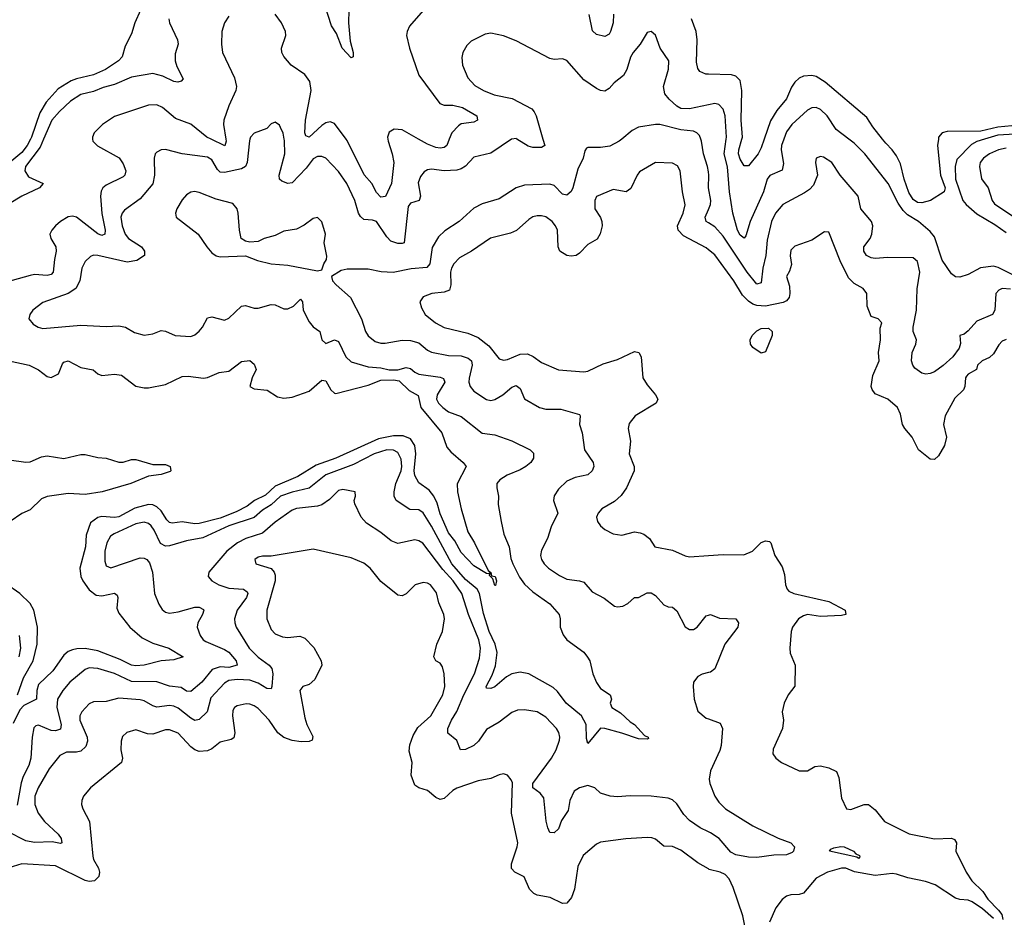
# Model space of a CAD drawing. Header units: inches. Extents: x 1552611 to 1694776, y 811966 to 917215.
# Tile 145 of 256: x 1606741 to 1611401, y 866317 to 870566. Entities that reach past the tile are written whole.
import ezdxf

# ---------------------------------------------------------------- set-up
doc = ezdxf.new("R2010")
doc.units = ezdxf.units.IN
doc.header["$MEASUREMENT"] = 0
for name, color, linetype in [('B6806', 7, 'Continuous'), ('B6807', 7, 'Continuous'), ('B6816', 7, 'Continuous'), ('B6817', 7, 'Continuous')]:
    doc.layers.add(name, color=color, linetype=linetype)

msp = doc.modelspace()

# ---------------------------------------------------------------- linework, layer by layer
at = {"layer": 'B6806', "color": 5}
for points, elevation in [([(1607085.9, 870000), (1607087.4, 869990), (1607108.5, 869968.5), (1607211.2, 869911.2), (1607230, 869883.1), (1607243.2, 869850), (1607238.2, 869830), (1607230, 869822.2), (1607150, 869782.7), (1607134.5, 869770), (1607125.8, 869754.2), (1607122.3, 869730), (1607128.7, 869648.7), (1607144.3, 869570), (1607143.7, 869550), (1607130, 869544.3), (1607110, 869552.4), (1607010, 869630.4), (1606990, 869635.5), (1606970, 869632.8), (1606932.9, 869610), (1606910.1, 869589.9), (1606892.3, 869570), (1606883.5, 869550), (1606887.8, 869530), (1606911.5, 869490), (1606913.4, 869470), (1606904.6, 869430), (1606899.4, 869370), (1606890, 869359.4), (1606870, 869354.5), (1606810, 869359.9), (1606790, 869355.2), (1606677.3, 869322.7)], 820), ([(1606854, 870000), (1606837.6, 869962.4), (1606768.1, 869870), (1606765.2, 869850), (1606782.3, 869822.3), (1606851, 869790), (1606833.8, 869770), (1606750.9, 869730), (1606690, 869693.8)], 780), ([(1606791.1, 870000), (1606776.3, 869970), (1606750, 869936.2), (1606693.3, 869890)], 760), ([(1607829.9, 870000), (1607827.5, 869992.5), (1607817.5, 869890), (1607809.2, 869870.8), (1607790, 869859.4), (1607710, 869841.9), (1607690, 869844.3), (1607676.6, 869856.6), (1607650, 869901.4), (1607630, 869914.9), (1607510, 869930.6), (1607430, 869950.8), (1607410.2, 869949.8), (1607390, 869938.4), (1607381.6, 869930), (1607376.9, 869910), (1607378, 869830), (1607371, 869789), (1607310, 869717.4), (1607236.4, 869663.6), (1607226, 869650), (1607219.8, 869630), (1607225.7, 869590), (1607240.1, 869550), (1607255.1, 869530), (1607317, 869490), (1607331.6, 869470), (1607330.6, 869449.4), (1607294.2, 869425.8), (1607250, 869418.4), (1607110, 869449.2), (1607090, 869450.7), (1607074.9, 869445.1), (1607050, 869420.5), (1607034.2, 869390), (1607024.5, 869330), (1607006.7, 869293.3), (1606970, 869269), (1606850, 869227.4), (1606802.6, 869190), (1606788.5, 869170), (1606784.4, 869150), (1606805.1, 869125.1), (1606828.2, 869110), (1606850, 869103.2), (1607030, 869119.6), (1607150, 869113.2), (1607210, 869116.5), (1607241, 869110), (1607284.1, 869084.1), (1607330, 869072.8), (1607370, 869078.8), (1607410, 869093.8), (1607430, 869091.4), (1607476, 869070), (1607550, 869066.6), (1607570, 869074.2), (1607590, 869091.2), (1607606.3, 869110), (1607630, 869154), (1607650, 869158.9), (1607710, 869143.1), (1607730, 869152.6), (1607790, 869209), (1607810, 869213), (1607850, 869200.2), (1607870, 869199.7), (1607930, 869217.2), (1607950, 869215.2), (1607990, 869197.1), (1608010, 869197.5), (1608036.4, 869210), (1608070, 869242), (1608079.6, 869230), (1608082.3, 869190), (1608110, 869135.2), (1608130, 869111.9), (1608161.7, 869090), (1608170.4, 869050), (1608190, 869032.4), (1608230, 869050.2), (1608250, 869042.7), (1608283.7, 868970), (1608310, 868946.3), (1608390, 868922), (1608450, 868918.1), (1608490, 868907.5), (1608530, 868908.5), (1608570, 868919.6), (1608590, 868914.8), (1608610, 868896.8), (1608630, 868887.3), (1608730, 868872.9), (1608746.6, 868866.6), (1608753.1, 868850), (1608716.6, 868790), (1608713.6, 868770), (1608722.8, 868750), (1608743, 868730), (1608770, 868710.1), (1608830, 868687.4), (1608928.9, 868608.9), (1608990, 868600.3), (1609070, 868571.9), (1609157, 868530), (1609173, 868513), (1609172.1, 868490), (1609159.2, 868470), (1609136.5, 868450), (1609110, 868434.1), (1609047, 868410), (1609012.4, 868387.6), (1608999.1, 868370), (1608998.2, 868350), (1609006.2, 868310), (1609005.7, 868270), (1609018.9, 868190), (1609032.1, 868130), (1609057.2, 868070), (1609065.5, 868014.5), (1609073.9, 867990), (1609106.4, 867926.4), (1609130, 867894.2), (1609170, 867857.3), (1609250, 867800.2), (1609294, 867750), (1609299, 867730), (1609298, 867690), (1609313.5, 867653.5), (1609330.3, 867630), (1609410, 867572.1), (1609428.6, 867548.6), (1609438.4, 867530), (1609452.9, 867470), (1609470, 867427.6), (1609490, 867399.7), (1609535.5, 867370), (1609541.1, 867350), (1609536, 867330), (1609542.7, 867310), (1609584.2, 867284.2), (1609630, 867241.6), (1609650, 867229.2), (1609697.6, 867177.6), (1609715.8, 867170), (1609716.4, 867163.6), (1609710, 867159.3), (1609670, 867162.3), (1609590, 867188.5), (1609510, 867210.8), (1609490, 867212.4), (1609430, 867139.3), (1609423.2, 867163.2), (1609421.2, 867230), (1609399.1, 867270), (1609327.1, 867330), (1609285.4, 867385.4), (1609265.1, 867405.1), (1609149.9, 867469.9), (1609110, 867476.7), (1609070.1, 867469.9), (1609045.3, 867454.7), (1608990, 867408.4), (1608970, 867399.8), (1608950, 867401.2), (1608948.2, 867410), (1608976.7, 867463.3), (1608992.4, 867507.6), (1608999.9, 867570), (1608990.4, 867610), (1608962.5, 867670), (1608935.2, 867755.2), (1608916.7, 867850), (1608905.3, 867870), (1608850, 867915.4), (1608785.1, 867990), (1608690, 868168.5), (1608650, 868231.9), (1608630, 868245.8), (1608587.6, 868247.6), (1608522, 868290), (1608512.9, 868310), (1608512.9, 868330), (1608521, 868370), (1608546, 868430), (1608549, 868450), (1608545.5, 868485.5), (1608530, 868517.3), (1608510, 868528), (1608478.8, 868530), (1608418.2, 868510), (1608319.7, 868460.3), (1608190, 868410.7), (1608111.3, 868348.7), (1608030, 868329.2), (1607975.5, 868310), (1607930, 868268.5), (1607890, 868243.6), (1607850, 868209), (1607730.7, 868169.3), (1607607, 868113), (1607530, 868099), (1607450, 868075.4), (1607430, 868074.2), (1607406.5, 868086.5), (1607376.9, 868150), (1607363, 868170), (1607350, 868181.4), (1607330, 868186.7), (1607290, 868179), (1607187.5, 868132.5), (1607170, 868120.7), (1607153.4, 868090), (1607143.9, 868050), (1607143, 868003), (1607150, 867980.4), (1607171.7, 867971.7), (1607310, 868018.7), (1607330, 868017.1), (1607342.6, 868010), (1607354.8, 867994.8), (1607369.4, 867950), (1607378.8, 867850), (1607398.6, 867798.6), (1607414.3, 867774.3), (1607430, 867761.6), (1607450, 867756.3), (1607490, 867762.3), (1607570, 867784.6), (1607590, 867784.5), (1607610, 867773.4), (1607612.4, 867770), (1607605.6, 867750), (1607584, 867710), (1607581, 867690), (1607595.2, 867650), (1607608.4, 867630), (1607621.6, 867621.6), (1607710, 867584.4), (1607730, 867571.7), (1607765.1, 867530), (1607770.2, 867510), (1607730, 867499.4), (1607690, 867502.4), (1607651.8, 867490), (1607603.2, 867430), (1607550, 867386), (1607530, 867387.2), (1607505.3, 867405.3), (1607450, 867410.6), (1607390, 867432.1), (1607270, 867432.2), (1607190, 867471.2), (1607110, 867494.9), (1607070, 867497.5), (1607050, 867489.9), (1606977.6, 867430), (1606944.8, 867390), (1606919.8, 867350), (1606915.7, 867310), (1606936.3, 867230), (1606933.3, 867206.7), (1606910, 867199.9), (1606890, 867201.7), (1606830, 867226.2), (1606816.9, 867223.1), (1606807.1, 867212.9), (1606799.3, 867170), (1606792.5, 867070), (1606783.9, 867036.1), (1606756.7, 866983.3), (1606746.9, 866953.1), (1606727.9, 866847.9)], 840), ([(1607715.8, 870000), (1607717.5, 869990), (1607712.1, 869967.9), (1607646.8, 870000)], 820), ([(1609069, 870000), (1608970, 869934.2), (1608890, 869914.6), (1608850, 869871.6), (1608830, 869859.1), (1608810, 869853.7), (1608750, 869849.9), (1608690, 869857.7), (1608670, 869854.5), (1608654.6, 869845.4), (1608637.2, 869822.8), (1608626.1, 869793.9), (1608637.8, 869730), (1608631.5, 869710), (1608590, 869697.7), (1608578.9, 869681.1), (1608560.4, 869510), (1608550, 869505.5), (1608530, 869506.4), (1608497.8, 869517.8), (1608477.5, 869537.5), (1608430, 869609.8), (1608410, 869616.8), (1608370, 869619.8), (1608354.1, 869634.1), (1608344.7, 869650), (1608327.1, 869710), (1608288.6, 869790), (1608250, 869846.2), (1608189.6, 869910), (1608170, 869918.5), (1608150, 869918.2), (1608130, 869906.2), (1608096.6, 869863.4), (1608030, 869794), (1608010, 869789.8), (1607980.5, 869800.5), (1607970.7, 869810.7), (1607969.3, 869830), (1607994.9, 869930), (1607993.7, 869993.7), (1607992.6, 870000)], 840), ([(1609590.3, 870000), (1609578, 869990), (1609533.5, 869966.5), (1609490, 869961), (1609430, 869960.9), (1609423.4, 869956.6), (1609414.9, 869945.1), (1609407.4, 869910), (1609382.1, 869857.9), (1609358, 869770), (1609350, 869752.8), (1609330, 869734.8), (1609310, 869740.2), (1609270, 869781.1), (1609250, 869787.7), (1609130, 869782), (1609090, 869769.8), (1609010, 869716.8), (1608930, 869694.5), (1608890, 869673.5), (1608820.9, 869610), (1608753.2, 869566.8), (1608722.7, 869537.3), (1608692.8, 869487.2), (1608681.5, 869410), (1608667.1, 869392.9), (1608593.8, 869386.2), (1608508.7, 869368.7), (1608451.8, 869371.8), (1608390, 869384), (1608290, 869384.2), (1608262, 869378), (1608216, 869350), (1608220.4, 869330), (1608238, 869310), (1608305.7, 869250), (1608357.6, 869150), (1608376.5, 869090), (1608390, 869069), (1608422.3, 869042.3), (1608450, 869033.9), (1608470, 869034.1), (1608550, 869048.8), (1608590, 869046.4), (1608630, 869035.7), (1608670, 869001.8), (1608690, 868991.5), (1608770, 868975.6), (1608830, 868974.5), (1608863.9, 868963.9), (1608878.4, 868950), (1608881.8, 868930), (1608868.3, 868868.3), (1608866.8, 868850), (1608871.9, 868830), (1608890, 868807.6), (1608950, 868767.1), (1608970, 868763.5), (1608990, 868767.5), (1609027.8, 868790), (1609070, 868826.3), (1609090, 868833.4), (1609110, 868819.1), (1609130.4, 868770.4), (1609200.5, 868730), (1609230, 868722), (1609302.5, 868722.5), (1609390, 868696), (1609393.4, 868690), (1609390.4, 868650), (1609402, 868610), (1609414.4, 868530), (1609454.5, 868470), (1609458.6, 868450), (1609450.3, 868430), (1609430, 868411.3), (1609370, 868399.1), (1609330, 868380.9), (1609290, 868343.1), (1609270, 868312.3), (1609267, 868290), (1609286.9, 868230), (1609255.6, 868164.4), (1609239.2, 868110), (1609210, 868054.5), (1609205.8, 868030), (1609210.2, 868010), (1609222.7, 867990), (1609243.6, 867970), (1609295, 867935), (1609330, 867917.7), (1609390.2, 867910.2), (1609410, 867902.7), (1609450, 867857.4), (1609506.7, 867826.7), (1609556.3, 867790), (1609570, 867786.6), (1609594.5, 867790), (1609618.5, 867801.5), (1609650, 867830.5), (1609670, 867830.6), (1609710, 867852.4), (1609730, 867852.4), (1609750, 867839.3), (1609790, 867795.5), (1609810, 867786.7), (1609830, 867784.9), (1609850, 867767.4), (1609890, 867692.4), (1609910, 867678.9), (1609930, 867679.5), (1609946.6, 867690), (1609990, 867743), (1610000, 867746.8)], 860), ([(1608483.2, 870000), (1608484.3, 869990), (1608503.7, 869930), (1608510.8, 869890), (1608499.8, 869790), (1608471.2, 869728.8), (1608450, 869725), (1608430, 869747.6), (1608407.2, 869790), (1608371.7, 869831.7), (1608290, 869993.8), (1608285.4, 870000)], 820), ([(1608773.9, 870000), (1608762, 869970), (1608750, 869961.2), (1608730, 869957.8), (1608710, 869960.6), (1608670, 869976.1), (1608627.4, 870000)], 820), ([(1609217.2, 870000), (1609226, 869970), (1609210, 869960.3), (1609170, 869960.2), (1609147.1, 869967.1), (1609093.8, 870000)], 840), ([(1610000, 869845.9), (1609996.2, 869870), (1609976.9, 869930), (1609967.8, 869990), (1609963.9, 870000)], 860), ([(1610000, 869476.9), (1609990, 869485.2), (1609881.9, 869541.9), (1609856.8, 869570), (1609853.9, 869590), (1609881.4, 869650), (1609889.9, 869689.9), (1609878, 869750), (1609867.2, 869850), (1609853.6, 869873.6), (1609830, 869886.8), (1609750, 869888.8), (1609674.7, 869845.3), (1609662.8, 869830), (1609633.2, 869766.8), (1609610.5, 869750), (1609550, 869761.4), (1609470, 869729.3), (1609462.3, 869710), (1609463.2, 869670), (1609489.5, 869629.5), (1609496.3, 869610), (1609496.6, 869590), (1609488.1, 869551.9), (1609473.1, 869526.9), (1609430, 869501.6), (1609390, 869459.8), (1609374.3, 869450), (1609350, 869445.4), (1609330, 869449.1), (1609296.8, 869470), (1609288.6, 869490), (1609285.4, 869570), (1609277.3, 869590), (1609261, 869610), (1609230, 869631.8), (1609210, 869636.8), (1609190, 869637.8), (1609170, 869632), (1609150, 869619.8), (1609091.8, 869568.2), (1609064.2, 869555.8), (1608969, 869531), (1608878.9, 869470), (1608822.1, 869437.9), (1608795.6, 869410), (1608785, 869390), (1608779.8, 869370), (1608781.9, 869310), (1608774.4, 869285.6), (1608750, 869276.2), (1608690.8, 869270), (1608650, 869254), (1608634, 869230), (1608642.4, 869202.4), (1608660.4, 869170), (1608708.9, 869130), (1608750, 869108.6), (1608861.4, 869081.4), (1608910, 869060.5), (1608961.6, 869021.6), (1609010, 868960.3), (1609030, 868954.7), (1609050, 868957.1), (1609110, 868982.5), (1609143.9, 868983.9), (1609171.5, 868971.5), (1609210, 868943.2), (1609290, 868907.7), (1609410, 868898.6), (1609430, 868902.2), (1609502.9, 868937.1), (1609570, 868956.6), (1609650, 868994.6), (1609670.9, 868990.9), (1609681.6, 868970), (1609690.2, 868870), (1609710, 868836.5), (1609750.2, 868790), (1609760.2, 868770), (1609753.1, 868750), (1609653.8, 868690), (1609625.5, 868654.5), (1609620.5, 868630), (1609632.1, 868570), (1609624.4, 868510), (1609648.1, 868450), (1609649.1, 868430), (1609612.7, 868350), (1609587.1, 868312.9), (1609555.2, 868284.8), (1609495.5, 868250), (1609478.7, 868230), (1609470.3, 868210), (1609474.6, 868190), (1609489.1, 868170), (1609510, 868152.7), (1609550, 868131.3), (1609590, 868125.5), (1609650, 868141.7), (1609676.7, 868136.7), (1609694.8, 868130), (1609720.7, 868110), (1609747.3, 868070), (1609830, 868054.6), (1609890, 868027.4), (1609910, 868023.4), (1610000, 868029.3)], 880), ([(1610000, 869603.5), (1609989.8, 869610), (1609984.5, 869630), (1610000, 869666.6)], 860), ([(1606690.1, 868950.1), (1606784.9, 868930), (1606830, 868907.9), (1606870, 868876.1), (1606890, 868872.3), (1606923.5, 868890), (1606942.9, 868937.1), (1606950, 868944.4), (1606970, 868950.1), (1607030, 868919.1), (1607088.2, 868908.2), (1607110, 868888.8), (1607130, 868880.8), (1607190, 868887.2), (1607222.7, 868882.7), (1607290.9, 868830.9), (1607330, 868822.2), (1607350, 868822.4), (1607430, 868838.3), (1607510, 868876), (1607538.4, 868878.4), (1607610, 868869.4), (1607630, 868872.1), (1607685.2, 868894.8), (1607730, 868902), (1607790, 868947.6), (1607830, 868952.6), (1607850, 868935.5), (1607860.4, 868910), (1607840.9, 868870), (1607830.5, 868830), (1607850, 868818.9), (1607912.3, 868812.3), (1607961, 868781), (1607990, 868774.5), (1608030, 868778.5), (1608110, 868806.9), (1608170, 868859.3), (1608190, 868856.1), (1608213.3, 868813.3), (1608230, 868797.1), (1608236.8, 868796.8), (1608390, 868835.9), (1608450, 868858.5), (1608510, 868860.3), (1608536.4, 868856.4), (1608584.7, 868810), (1608626.5, 868786.5), (1608639.6, 868730), (1608738.9, 868610), (1608762.3, 868542.3), (1608780.5, 868520.5), (1608838.9, 868470), (1608854, 868450), (1608811.2, 868368.8), (1608812.8, 868330), (1608829.5, 868250), (1608860.9, 868140.9), (1608892.4, 868090), (1608958.5, 867958.5), (1608970.9, 867949.1), (1608973.7, 867933.7), (1608991.3, 867930), (1608998, 867910), (1608993.2, 867886.8), (1608990, 867887), (1608979.3, 867919.3), (1608964.7, 867935.3), (1608968.4, 867948.4), (1608957.5, 867942.5), (1608950, 867944.7), (1608890, 867980.7), (1608830, 868043), (1608799.4, 868099.4), (1608770, 868136.5), (1608730, 868225.8), (1608716.5, 868276.5), (1608701.1, 868310), (1608678.5, 868338.5), (1608630, 868373.3), (1608610, 868407.6), (1608607.2, 868430), (1608615.2, 868510), (1608610.3, 868550), (1608590, 868582.3), (1608555.8, 868595.8), (1608510, 868595.3), (1608439.2, 868580.8), (1608236.6, 868490), (1608143.8, 868456.2), (1608056.8, 868403.2), (1607950, 868357.8), (1607904.7, 868315.3), (1607852.5, 868290), (1607817, 868263), (1607764.4, 868235.6), (1607690, 868205.4), (1607590, 868180.9), (1607570, 868178.9), (1607510, 868188.1), (1607462.4, 868182.4), (1607450, 868185.1), (1607437.6, 868197.6), (1607410, 868240.7), (1607390, 868260.3), (1607370, 868268.9), (1607350, 868270.9), (1607286.2, 868253.8), (1607210, 868212.3), (1607189, 868209), (1607130, 868213.5), (1607110.1, 868209.9), (1607076.2, 868183.8), (1607055.1, 868124.9), (1607051.3, 868070), (1607025.8, 867970), (1607030.6, 867930), (1607039.3, 867910), (1607070, 867866.4), (1607102.3, 867842.3), (1607130, 867839.1), (1607190, 867850.8), (1607201.6, 867841.6), (1607205.2, 867830), (1607200.6, 867780.6), (1607210, 867755.8), (1607261.6, 867690), (1607320.2, 867640.2), (1607370, 867613.9), (1607447, 867590), (1607514.9, 867550), (1607470, 867535.5), (1607410, 867530.9), (1607329.8, 867510.2), (1607290, 867506.3), (1607269.9, 867509.9), (1607216.7, 867536.7), (1607110, 867577.6), (1607050, 867589), (1607011.7, 867588.3), (1606990, 867583.2), (1606970, 867574.5), (1606950, 867557.1), (1606897, 867483), (1606830, 867418), (1606821.1, 867390), (1606820.2, 867350), (1606759.9, 867320.1), (1606741.3, 867298.7), (1606710, 867234.5)], 820), ([(1606690, 868481.6), (1606770, 868470.5), (1606790, 868472.4), (1606844.1, 868495.9), (1606870, 868501), (1606950, 868487.9), (1607030, 868506.8), (1607050, 868507.2), (1607110, 868492.6), (1607150, 868490.2), (1607210, 868471.4), (1607230, 868471.5), (1607270, 868483.2), (1607290, 868484.4), (1607370, 868460.2), (1607430, 868459.6), (1607452.7, 868450), (1607456.3, 868430), (1607453.1, 868426.9), (1607410, 868412.8), (1607350, 868405.1), (1607266, 868370), (1607130.7, 868330), (1607050, 868318.6), (1606970, 868322.2), (1606870, 868309.3), (1606843.1, 868296.9), (1606790, 868245.8), (1606750, 868228), (1606695.8, 868190)], 780), ([(1610000, 866721.8), (1609960.5, 866740.5), (1609910, 866775.6), (1609884.1, 866804.1), (1609850, 866854.4), (1609830, 866873.6), (1609810, 866881.4), (1609730, 866889.8), (1609630, 866891.1), (1609570, 866886.5), (1609535.3, 866890), (1609490, 866905.1), (1609462.4, 866930), (1609430, 866941.1), (1609390.1, 866929.9), (1609365.5, 866914.5), (1609343.6, 866870), (1609337.1, 866822.9), (1609304.7, 866775.3), (1609290, 866736.3), (1609270, 866716), (1609250, 866718.7), (1609239.6, 866739.6), (1609232.6, 866772.6), (1609222, 866882), (1609204.5, 866904.5), (1609169.9, 866929.9), (1609169.9, 866950), (1609256.8, 867070), (1609280.2, 867110), (1609295.6, 867155.6), (1609297.6, 867170), (1609292.1, 867192.1), (1609281, 867210), (1609230, 867264.4), (1609190, 867289.7), (1609130, 867298.9), (1609096.6, 867296.6), (1609070, 867286.9), (1609010, 867239.7), (1608950, 867206.2), (1608912.5, 867150), (1608890.2, 867130), (1608850, 867111.7), (1608827.6, 867110), (1608810, 867154), (1608767.6, 867187.6), (1608767.4, 867210), (1608785, 867250), (1608810, 867290.2), (1608841.9, 867370), (1608893, 867470), (1608917.1, 867542.9), (1608922, 867590), (1608914.1, 867630), (1608864.4, 867750), (1608832.7, 867850), (1608792, 867910), (1608743.4, 867963.4), (1608647.9, 868087.9), (1608630, 868099.5), (1608610, 868103.6), (1608530, 868085.9), (1608498.9, 868098.9), (1608450, 868138.4), (1608381.9, 868181.9), (1608356.1, 868210), (1608326.2, 868273.8), (1608323.6, 868290), (1608329.6, 868310), (1608329, 868330), (1608270, 868342.4), (1608250, 868337.4), (1608206.2, 868293.8), (1608170, 868269.9), (1608150, 868263), (1608050, 868251.4), (1608030, 868244.2), (1607950, 868187.1), (1607890, 868134.9), (1607810.7, 868109.3), (1607772, 868090), (1607720.9, 868050), (1607636.4, 867950), (1607632.7, 867930), (1607650.3, 867910), (1607683.7, 867890), (1607730, 867875), (1607799.1, 867870), (1607817, 867857), (1607820.6, 867850), (1607813.4, 867830), (1607770.2, 867770), (1607757.7, 867730), (1607758.4, 867710), (1607765.4, 867690), (1607827.2, 867590), (1607870, 867548.2), (1607922, 867510), (1607934, 867494), (1607937.9, 867470), (1607934.5, 867410), (1607930, 867398), (1607910, 867399.9), (1607870, 867425.7), (1607830, 867438.5), (1607770, 867442.5), (1607730, 867437), (1607710, 867425.4), (1607644.9, 867355.1), (1607627.3, 867290), (1607590, 867252.7), (1607570, 867248.2), (1607550, 867258.8), (1607490, 867306.8), (1607470, 867316), (1607450, 867319.6), (1607390, 867311.2), (1607370, 867317.7), (1607330, 867341.3), (1607310, 867346.6), (1607210, 867354), (1607150, 867337.8), (1607090, 867336), (1607070, 867327.3), (1607034.2, 867290), (1607025.7, 867270), (1607025.3, 867250), (1607059.5, 867170), (1607060.8, 867150), (1607054.2, 867125.8), (1607030, 867103.2), (1607010, 867098.7), (1606961.6, 867098.4), (1606930, 867083.1), (1606880.8, 867019.2), (1606827.4, 866930), (1606811.7, 866890), (1606811.8, 866850), (1606827.3, 866810), (1606857.7, 866770), (1606922.3, 866710), (1606937.1, 866690), (1606940.3, 866670), (1606934.4, 866665.6), (1606894.8, 866674.8), (1606810, 866671.5), (1606770, 866678.9), (1606682.9, 866722.9)], 860), ([(1610000, 866546), (1609950, 866575.1), (1609870, 866635), (1609830, 866651.9), (1609790, 866653.8), (1609750, 866687.2), (1609732.8, 866692.8), (1609710, 866695.3), (1609608.8, 866688.8), (1609490, 866672.7), (1609470, 866663.1), (1609407.2, 866610), (1609382, 866558), (1609366.7, 866450), (1609353, 866410), (1609330, 866383.1), (1609310, 866381.8), (1609251.3, 866411.3), (1609190, 866421.9), (1609173.8, 866430), (1609153.6, 866450), (1609128.5, 866508.5), (1609084.7, 866530), (1609068.1, 866548.1), (1609068.5, 866570), (1609095.8, 866650), (1609098, 866670), (1609068.6, 866810), (1609072.7, 866952.7), (1609067.3, 866967.3), (1609050, 866989.5), (1609030, 866995.1), (1609010, 866991.2), (1608970, 866973.5), (1608910, 866963.1), (1608810, 866928.2), (1608790, 866916.3), (1608750, 866879.2), (1608730, 866874.5), (1608710, 866883.5), (1608670, 866916.5), (1608629.3, 866930), (1608610, 866941.6), (1608593.8, 866990), (1608597.7, 867050), (1608583.4, 867103.4), (1608586.8, 867133.2), (1608603.1, 867176.9), (1608624.4, 867215.6), (1608687.2, 867270), (1608742.6, 867370), (1608753.2, 867410), (1608749, 867469), (1608741.8, 867501.8), (1608730, 867519.6), (1608709.7, 867530), (1608700.4, 867550), (1608715, 867610), (1608740.9, 867670), (1608751.1, 867730), (1608747.6, 867750), (1608724.5, 867804.5), (1608713.4, 867853.4), (1608684.7, 867890), (1608670, 867898), (1608650, 867901), (1608612.2, 867890), (1608570, 867847.1), (1608550, 867838), (1608530, 867841.4), (1608450, 867906.6), (1608399.1, 867970), (1608370, 867992.8), (1608310, 868017.7), (1608130, 868059.7), (1607930, 868026), (1607890, 868026.3), (1607870, 868021.3), (1607853, 868010), (1607858.8, 867990), (1607930, 867968.5), (1607945.7, 867950), (1607950, 867936), (1607949.2, 867910), (1607910.9, 867770), (1607911, 867730), (1607930, 867679.5), (1607950, 867658), (1607984, 867644), (1608010, 867641.6), (1608066.8, 867646.8), (1608090, 867638.2), (1608133.1, 867593.1), (1608166.9, 867530), (1608170.2, 867510), (1608136.9, 867443.1), (1608110, 867419.3), (1608080.7, 867410), (1608067.2, 867390), (1608090, 867260.7), (1608099.7, 867230), (1608127.9, 867172.1), (1608124.1, 867155.9), (1608111.4, 867148.6), (1608073.2, 867146.8), (1608030, 867153.7), (1607990, 867167.7), (1607961.6, 867190), (1607921, 867250), (1607870, 867304.6), (1607850, 867318.5), (1607830, 867326.2), (1607813.1, 867326.9), (1607770, 867318.5), (1607757.6, 867310), (1607750, 867296), (1607748.4, 867270), (1607759.1, 867190), (1607753.3, 867166.7), (1607741.5, 867158.5), (1607690, 867145.7), (1607650, 867114.2), (1607630, 867104.2), (1607590, 867101.8), (1607570, 867109.8), (1607550, 867124.1), (1607490, 867189), (1607450, 867203.9), (1607430, 867203.4), (1607370, 867183.7), (1607344.9, 867184.9), (1607290, 867203.9), (1607248, 867192), (1607227.9, 867172.1), (1607220.2, 867150), (1607219.1, 867110), (1607226.7, 867070), (1607222.6, 867050), (1607075.9, 866930), (1607042.8, 866890), (1607034.4, 866870), (1607033.6, 866850), (1607038.9, 866830), (1607070.3, 866770.3), (1607086, 866606), (1607090.2, 866590), (1607112.9, 866550), (1607118, 866530), (1607114.7, 866510), (1607095.3, 866490), (1607070, 866486.5), (1607050, 866491.3), (1606910, 866561.2), (1606750, 866569.7), (1606689.2, 866550.8)], 880), ([(1606730.8, 867369.2), (1606758.6, 867450), (1606803.8, 867530), (1606823.2, 867610), (1606825.6, 867690), (1606806.8, 867770), (1606790, 867801.6), (1606741.3, 867850), (1606604.2, 867944.2)], 820), ([(1606738.2, 867550), (1606745.3, 867590), (1606739.6, 867650)], 840), ([(1610000, 867474.8), (1609970, 867468.2), (1609950, 867456), (1609930.2, 867429.8), (1609928, 867410), (1609933.6, 867350), (1609950, 867292.7), (1609990, 867259.7), (1610000, 867256)], 860)]:
    msp.add_lwpolyline(points, dxfattribs=dict(at, elevation=elevation))
at = {"layer": 'B6806', "color": 5, "elevation": 860}
msp.add_lwpolyline([(1607567.4, 869752.6), (1607550, 869749.6), (1607530, 869736.2), (1607510, 869713.6), (1607484, 869670), (1607477.6, 869650), (1607480.5, 869630), (1607586, 869550), (1607625.5, 869490), (1607650, 869462), (1607670, 869448), (1607690, 869443.8), (1607810, 869447.7), (1607865.7, 869425.7), (1607930, 869410.4), (1608010, 869403.8), (1608150, 869377.3), (1608170, 869382), (1608179.3, 869410), (1608192.7, 869430), (1608194.5, 869445.5), (1608182.4, 869510), (1608187.3, 869550), (1608170, 869609), (1608150, 869629.2), (1608130, 869625.2), (1608087.7, 869592.3), (1608050, 869573.3), (1607990, 869564.2), (1607950, 869543.6), (1607898, 869530), (1607870, 869516), (1607830, 869512.7), (1607810, 869517.2), (1607789.3, 869530), (1607780.9, 869570), (1607774.7, 869650), (1607769.6, 869670), (1607750, 869695.6), (1607670, 869716.4), (1607590, 869748.2)], close=True, dxfattribs=at)
at = {"layer": 'B6807', "color": 5}
for points, elevation in [([(1608298.4, 870610), (1608297.4, 870550), (1608304.3, 870464.3), (1608318.6, 870410), (1608319.5, 870390), (1608310, 870385.5), (1608267, 870430), (1608240.4, 870500.4), (1608216.2, 870536.2), (1608185.6, 870630)], 780), ([(1607313.1, 870610), (1607285.8, 870550), (1607270, 870499.3), (1607240, 870440), (1607224.9, 870390), (1607208.9, 870370), (1607146.3, 870330), (1607090, 870304), (1607010, 870285.7), (1606984.4, 870275.6), (1606922, 870238), (1606865.4, 870174.6), (1606835.3, 870124.7), (1606796, 870010), (1606791.1, 870000)], 760), ([(1607446, 870570), (1607450.1, 870550), (1607487.8, 870470), (1607491, 870450), (1607476.6, 870403.4), (1607476.6, 870370), (1607483.7, 870343.7), (1607513.8, 870286.2), (1607504.8, 870275.2), (1607489.2, 870270), (1607470, 870273.4), (1607417.7, 870297.7), (1607370, 870311.3), (1607270, 870292.9), (1607190, 870258.8), (1607135.8, 870244.2), (1607090, 870225.6), (1607030, 870211.6), (1606980.7, 870179.3), (1606928.4, 870131.6), (1606893.3, 870090), (1606854, 870000)], 780), ([(1607730, 870582), (1607710, 870551.1), (1607697.4, 870510), (1607695, 870450), (1607700.1, 870410), (1607757.1, 870290), (1607767.1, 870250), (1607763, 870230), (1607730, 870158), (1607706.8, 870090), (1607704.4, 870070), (1607715.8, 870000)], 820), ([(1608285.4, 870000), (1608230, 870073.6), (1608210, 870081.5), (1608190, 870077), (1608170, 870064.3), (1608110, 870009.1), (1608095.1, 870015.1), (1608090.6, 870030.6), (1608093, 870090), (1608120.6, 870230), (1608113.3, 870273.3), (1608090, 870305.7), (1608025.1, 870350), (1607990, 870391.5), (1607981.5, 870410), (1607979, 870430), (1608000.2, 870490), (1607997.9, 870510), (1607980.2, 870550), (1607950, 870592)], 820), ([(1608650, 870609.6), (1608585.1, 870534.9), (1608573.8, 870510), (1608571.3, 870490), (1608585.8, 870430), (1608630, 870302.4), (1608729.3, 870169.3), (1608750, 870161.1), (1608790, 870160.7), (1608835.6, 870150), (1608904.4, 870110), (1608908, 870090), (1608890, 870081), (1608830, 870072.1), (1608817.2, 870062.8), (1608785.9, 870030), (1608773.9, 870000)], 820), ([(1609551.3, 870591.3), (1609549.4, 870550.6), (1609537.3, 870510), (1609530, 870496.2), (1609510, 870485.4), (1609470, 870495.6), (1609452.3, 870512.3), (1609435.2, 870590)], 820), ([(1610000, 870307.6), (1609987.9, 870307.9), (1609960.4, 870320.4), (1609950, 870334), (1609944.4, 870364.4), (1609947.4, 870470), (1609942.8, 870510), (1609920.3, 870570)], 820), ([(1610000, 870162.7), (1609910, 870143.7), (1609870, 870145.9), (1609850, 870155.9), (1609814, 870190), (1609794.5, 870214.5), (1609787.4, 870250), (1609810.6, 870330.6), (1609813, 870370), (1609772.1, 870430), (1609750, 870492.3), (1609730, 870509.3), (1609710, 870505.2), (1609677, 870450), (1609643.9, 870410), (1609632.1, 870387.9), (1609614, 870330), (1609598.2, 870301.8), (1609553.8, 870266.2), (1609530, 870239.5), (1609510, 870227.6), (1609490, 870229.7), (1609470, 870239.8), (1609410, 870280.2), (1609330, 870372), (1609310, 870380.9), (1609270, 870377.4), (1609250, 870381.7), (1609090, 870466), (1609030, 870489.8), (1608970, 870501.1), (1608943, 870497), (1608876.8, 870463.2), (1608856.5, 870443.5), (1608838.3, 870410), (1608833.8, 870386.2), (1608836.5, 870350), (1608861.3, 870290), (1608894.6, 870254.6), (1608935.3, 870230), (1608985.5, 870210), (1609071.8, 870191.8), (1609163.8, 870143.8), (1609176.3, 870130), (1609184.8, 870110), (1609217.2, 870000)], 840), ([(1607646.8, 870000), (1607626.4, 870010), (1607550, 870070.5), (1607478.3, 870098.3), (1607417.1, 870150), (1607390, 870162.2), (1607350, 870160.7), (1607190, 870106.7), (1607131.8, 870070), (1607093.6, 870030), (1607084.4, 870010), (1607085.9, 870000)], 820), ([(1607992.6, 870000), (1607987.8, 870027.8), (1607975.5, 870055.5), (1607970, 870066), (1607950, 870081.2), (1607930, 870073.2), (1607910.2, 870049.8), (1607850, 870028.2), (1607833.1, 870010), (1607829.9, 870000)], 840), ([(1609963.9, 870000), (1609957.3, 870017.3), (1609945.6, 870030), (1609930, 870037.4), (1609870, 870044.2), (1609770, 870068.7), (1609750, 870069.8), (1609670, 870056.4), (1609639.7, 870040.3), (1609590.3, 870000)], 860), ([(1608627.4, 870000), (1608550, 870043.4), (1608512.6, 870047.4), (1608490, 870033.5), (1608482, 870010), (1608483.2, 870000)], 820), ([(1609093.8, 870000), (1609090, 870002.4), (1609070, 870000.7), (1609069, 870000)], 840)]:
    msp.add_lwpolyline(points, dxfattribs=dict(at, elevation=elevation))
at = {"layer": 'B6816', "color": 5}
for points, elevation in [([(1610356.8, 870000), (1610345.5, 869970), (1610344.6, 869950), (1610354.9, 869885.1), (1610350, 869852.7), (1610291.5, 869828.5), (1610279, 869810), (1610260.6, 869750), (1610198.2, 869610), (1610177.7, 869542.3), (1610170, 869531), (1610150, 869545), (1610137.6, 869570), (1610115.8, 869650), (1610100.1, 869750), (1610091.2, 869868.8), (1610074.8, 869930), (1610084.7, 870000)], 840), ([(1610264, 870000), (1610250, 869959.2), (1610236, 869930), (1610190, 869874.4), (1610170, 869873.2), (1610150, 869905), (1610143.3, 869930), (1610143.8, 869950), (1610158.3, 870000)], 820), ([(1611492.1, 869332.1), (1611372.4, 869392.4), (1611350, 869399.1), (1611288.3, 869391.7), (1611230, 869359.4), (1611190, 869347.2), (1611169.1, 869349.1), (1611150, 869363), (1611106.8, 869426.8), (1611070, 869537.6), (1611050, 869563.6), (1610995.1, 869610), (1610941.8, 869641.8), (1610921.7, 869661.7), (1610897.8, 869697.8), (1610851.4, 869790), (1610740.7, 869930), (1610690, 869980.6), (1610664.5, 870000)], 840), ([(1611088.8, 870000), (1611084.9, 869970), (1611099.3, 869830), (1611120.5, 869770), (1611116.8, 869750), (1611051, 869709), (1611010, 869698.2), (1610990, 869700.6), (1610970, 869713.8), (1610948.1, 869748.1), (1610926.7, 869810), (1610910, 869883.5), (1610890, 869921.7), (1610870.7, 869950), (1610840.4, 869980.4), (1610824.5, 870000)], 820), ([(1611307.3, 870000), (1611270, 869989.1), (1611244.7, 869975.3), (1611176.3, 869903.7), (1611168.5, 869870), (1611170.1, 869810), (1611204.4, 869710), (1611219.6, 869690), (1611270, 869646.5), (1611356.4, 869596.4), (1611410, 869558.9)], 840), ([(1611430, 869289.3), (1611390, 869292.6), (1611374.1, 869285.9), (1611360.2, 869270), (1611355.9, 869190), (1611345.5, 869170), (1611270, 869138.1), (1611230, 869093.3), (1611210, 869076.9), (1611191, 869070), (1611192.7, 869032.7), (1611187, 869010), (1611157, 868970), (1611111.7, 868928.3), (1611070, 868899.4), (1611050, 868891.4), (1611030, 868888.3), (1611010, 868893.1), (1610976.8, 868916.8), (1610967.1, 868930), (1610960.9, 868950), (1610965, 868990), (1610981.6, 869030), (1610984.5, 869050), (1610970, 869089.4), (1610969.4, 869109.4), (1610985.2, 869190), (1610988.5, 869291.5), (1611000.2, 869370), (1610990, 869420.7), (1610970, 869438), (1610850, 869439.8), (1610790, 869434.6), (1610770, 869438.2), (1610749, 869450), (1610736.2, 869470), (1610736, 869490), (1610765.6, 869530), (1610774.5, 869550), (1610778.5, 869590), (1610772.2, 869610), (1610721.8, 869670), (1610709.8, 869730), (1610623.1, 869830), (1610585.1, 869890), (1610545.7, 869914.3), (1610530, 869918.3), (1610510.7, 869910), (1610507.1, 869890), (1610516.3, 869830), (1610497.4, 869782.6), (1610478.5, 869761.5), (1610454.8, 869745.2), (1610352.6, 869690), (1610317.8, 869650), (1610299.6, 869610), (1610277.6, 869522.4), (1610272.6, 869450), (1610257.2, 869390), (1610250, 869319.6), (1610230, 869313.8), (1610183.5, 869370), (1610070, 869540.9), (1610030, 869584.3), (1610000, 869603.5)], 860), ([(1611410, 869956.7), (1611373.4, 869950), (1611331, 869930), (1611302.3, 869910), (1611286.8, 869890), (1611282.6, 869870), (1611292.8, 869812.8), (1611324, 869770), (1611343.6, 869710), (1611353.9, 869693.9), (1611450, 869629.6)], 860), ([(1610000, 869666.6), (1610009.9, 869690), (1610011.5, 869710), (1610000.7, 869770), (1610002.5, 869830), (1610000, 869845.9)], 860), ([(1611410, 869051.2), (1611390, 869043.2), (1611374.1, 869025.9), (1611350, 868984.4), (1611330, 868966.6), (1611295.9, 868950), (1611274.2, 868930), (1611268.4, 868910), (1611230, 868887.8), (1611221.5, 868878.5), (1611216.3, 868870), (1611213.5, 868830), (1611207.2, 868812.8), (1611165.8, 868774.2), (1611120.9, 868690), (1611113.7, 868650), (1611127.8, 868590), (1611117.7, 868550), (1611090, 868501.8), (1611070, 868484.1), (1611050, 868485.6), (1610994.5, 868530), (1610965, 868590), (1610930, 868630.9), (1610919.5, 868650), (1610910, 868698), (1610895.8, 868730), (1610850, 868769.7), (1610790, 868794.7), (1610774.7, 868814.7), (1610769.8, 868830), (1610778.6, 868881.4), (1610808.4, 868950), (1610805.2, 868990), (1610814.4, 869050), (1610813.9, 869106.1), (1610820.9, 869130), (1610804, 869150), (1610770, 869160.9), (1610752.3, 869210), (1610749.8, 869270), (1610732.5, 869292.5), (1610690, 869316.2), (1610663.6, 869343.6), (1610623.4, 869423.4), (1610570, 869560.5), (1610550, 869561.5), (1610490, 869522.4), (1610410, 869494.2), (1610390, 869474.7), (1610387.6, 869447.6), (1610393.3, 869406.7), (1610384.2, 869375.8), (1610370.4, 869350), (1610383.4, 869303.4), (1610386.3, 869270), (1610382, 869250), (1610370, 869234.5), (1610353.5, 869226.5), (1610270, 869209.4), (1610230, 869211.9), (1610210, 869218.8), (1610190, 869232.7), (1610162.3, 869262.3), (1610121.2, 869330), (1610030, 869452), (1610000, 869476.9)], 880), ([(1610000, 868029.3), (1610070, 868033.9), (1610167.8, 868032.2), (1610209.6, 868050), (1610250, 868090.7), (1610270, 868099.1), (1610290, 868094.9), (1610295.5, 868090), (1610315.3, 868030), (1610350, 867975.8), (1610359.9, 867939.9), (1610365.1, 867890), (1610372.7, 867870), (1610381.1, 867861.1), (1610404.9, 867850), (1610570, 867811.2), (1610647.2, 867770), (1610650.3, 867750), (1610630, 867745), (1610530, 867740.4), (1610470, 867749.3), (1610450, 867743.2), (1610427.3, 867730), (1610398.5, 867690), (1610391.4, 867670), (1610385.9, 867590), (1610387.8, 867567.8), (1610410.5, 867509.5), (1610408.5, 867411.5), (1610378, 867370), (1610358.4, 867330), (1610348.7, 867290), (1610354.9, 867250), (1610350.2, 867210.2), (1610307, 867113), (1610305.7, 867090), (1610319.8, 867070), (1610346.2, 867050), (1610430, 867010.2), (1610468.7, 867010), (1610504, 867030), (1610530, 867034.4), (1610570, 867024.4), (1610607.2, 867007.2), (1610618.2, 866978.2), (1610630, 866881), (1610654, 866830), (1610673.6, 866826.4), (1610738, 866850), (1610758, 866850), (1610790, 866826), (1610834, 866770), (1610950, 866711.5), (1611070, 866687.6), (1611150, 866690.7), (1611165.4, 866685.4), (1611174, 866670), (1611170.7, 866629.3), (1611220.3, 866530), (1611247.5, 866490), (1611298.3, 866438.3), (1611323.2, 866403.2), (1611374, 866350), (1611389.2, 866330), (1611394.1, 866305.9)], 880), ([(1610000, 867746.8), (1610010, 867750.5), (1610052.7, 867732.7), (1610130.4, 867730), (1610142.6, 867710), (1610139.5, 867690), (1610077.5, 867610), (1610030, 867493.2), (1610010, 867477), (1610000, 867474.8)], 860), ([(1610000, 867256), (1610055.3, 867235.3), (1610066.2, 867210), (1610061.2, 867130), (1610054.2, 867105.8), (1610010, 867009.5), (1610003.6, 866970), (1610006.6, 866950), (1610030.1, 866890), (1610050, 866861.7), (1610081.4, 866830), (1610211.1, 866750), (1610330, 866691.9), (1610390.2, 866670), (1610407.5, 866650), (1610403.2, 866630), (1610396.2, 866623.8), (1610370, 866613), (1610310, 866611), (1610230, 866599.2), (1610190, 866601), (1610130, 866612.2), (1610105.6, 866625.6), (1610050.4, 866690.4), (1610010, 866717), (1610000, 866721.8)], 860), ([(1610182.7, 866230), (1610163.8, 866323.8), (1610117.7, 866457.7), (1610098.7, 866498.7), (1610078.9, 866518.9), (1610055.3, 866530), (1610003.8, 866543.8), (1610000, 866546)], 880), ([(1611350, 866311.6), (1611297.3, 866357.3), (1611248.3, 866390), (1611230, 866398), (1611190, 866400.5), (1611170, 866406.9), (1611074, 866470), (1611027, 866487), (1610943.7, 866503.7), (1610890, 866521.6), (1610870, 866523.7), (1610790, 866515), (1610692.4, 866532.4), (1610650, 866549.9), (1610630, 866549.9), (1610563.1, 866530), (1610510, 866501.8), (1610450, 866431), (1610430, 866424.4), (1610390, 866423.5), (1610370, 866416.4), (1610350, 866401.7), (1610318.8, 866361.2), (1610290, 866293.6)], 880)]:
    msp.add_lwpolyline(points, dxfattribs=dict(at, elevation=elevation))
for points, elevation in [([(1610250, 868986.6), (1610210, 869014.2), (1610199.9, 869030), (1610197.6, 869050), (1610206.9, 869070), (1610230, 869092.9), (1610250, 869103.1), (1610285.2, 869105.2), (1610302.5, 869090), (1610301.8, 869070), (1610270, 868992.6)], 880), ([(1610710, 866595.3), (1610702, 866602), (1610574, 866630), (1610580.2, 866639.8), (1610594.2, 866645.8), (1610627.6, 866652.4), (1610642.8, 866650), (1610687, 866630), (1610697.5, 866617.5), (1610714.9, 866610), (1610716.3, 866603.7)], 860)]:
    msp.add_lwpolyline(points, close=True, dxfattribs=dict(at, elevation=elevation))
at = {"layer": 'B6817', "color": 5}
for points, elevation in [([(1610158.3, 870000), (1610161.2, 870010), (1610155.2, 870090), (1610158.3, 870230), (1610150, 870278.3), (1610130, 870298.4), (1610110, 870304.5), (1610000, 870307.6)], 820), ([(1610824.5, 870000), (1610777.7, 870057.7), (1610750, 870102.4), (1610553.6, 870270), (1610510, 870296.8), (1610490, 870301.6), (1610450, 870297.8), (1610430, 870289), (1610409.7, 870270.3), (1610393.9, 870246.1), (1610369.3, 870190.7), (1610324.3, 870135.7), (1610293.7, 870086.3), (1610264, 870000)], 820), ([(1610084.7, 870000), (1610086.1, 870010), (1610078.8, 870110), (1610070, 870142.4), (1610050, 870164.5), (1610030, 870169), (1610000, 870162.7)], 840), ([(1610664.5, 870000), (1610605.2, 870045.2), (1610561.6, 870110), (1610530, 870139.8), (1610510, 870149.8), (1610490, 870148.7), (1610470, 870137.6), (1610395.4, 870070), (1610370, 870035.3), (1610356.8, 870000)], 840), ([(1612067.3, 870000), (1611990, 870041), (1611950, 870051.1), (1611913, 870053), (1611850, 870050.2), (1611790, 870041.5), (1611750, 870048.5), (1611670, 870072.3), (1611590, 870067.9), (1611490, 870077.8), (1611436.9, 870063.1), (1611370, 870056), (1611290, 870038.5), (1611130, 870037), (1611106.3, 870030), (1611090, 870009.7), (1611088.8, 870000)], 820), ([(1611746.2, 870000), (1611734.9, 870010), (1611690, 870029.1), (1611609.1, 870030.9), (1611530, 870039.2), (1611450, 870023.1), (1611370, 870018.4), (1611307.3, 870000)], 840)]:
    msp.add_lwpolyline(points, dxfattribs=dict(at, elevation=elevation))

doc.saveas('drawing.dxf')
